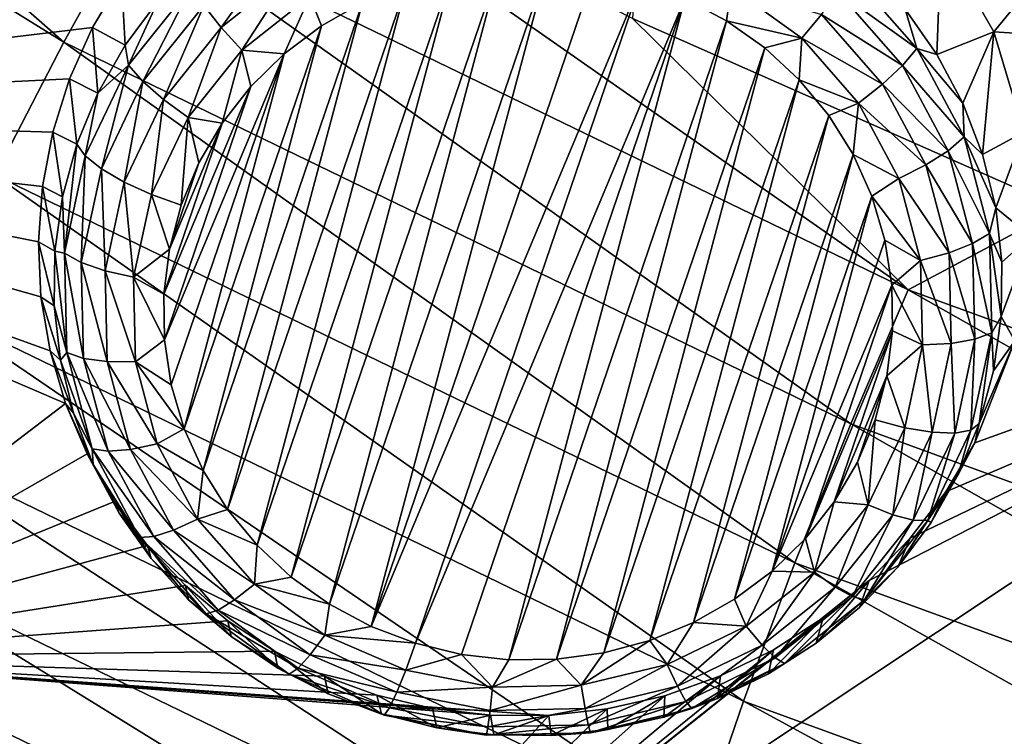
# Model space of a CAD drawing. Header units: metres. Extents: x -24 to 24, y -256 to 25.
# Tile 41 of 256: x -11.57 to -8.9, y -242.86 to -240.92. Entities that reach past the tile are written whole.
import ezdxf

# ---------------------------------------------------------------- set-up
doc = ezdxf.new("R2010")
doc.units = ezdxf.units.M
doc.layers.add('solid_DOMO_KURZ_SW0002', color=7, linetype='CONTINUOUS')

msp = doc.modelspace()

# ---------------------------------------------------------------- linework, layer by layer
at = {"layer": 'solid_DOMO_KURZ_SW0002'}
for points in [[(-9.322583, -231.97699, 176.661362), (-9.910939, -240.917191, 179.47403), (-8.747471, -241.431335, 179.64798)], [(-7.867151, -233.072388, 177.020401), (-9.322583, -231.97699, 176.661362), (-8.747471, -241.431335, 179.64798)], [(-13.28663, -241.170471, 136.55072), (-14.03029, -239.594589, 136.053848), (-9.675001, -238.581375, 136.266464)], [(-13.28663, -241.170471, 136.55072), (-9.675001, -238.581375, 136.266464), (-9.335132, -239.228912, 136.470642)], [(-10.854132, -240.38945, 136.565811), (-13.28663, -241.170471, 136.55072), (-9.335132, -239.228912, 136.470642)], [(-13.460659, -239.739014, 178.924347), (-11.452909, -240.980988, 179.343231), (-13.235738, -239.4142, 178.926682)], [(-11.452909, -240.980988, 179.343231), (-11.261529, -240.635376, 179.338135), (-13.235738, -239.4142, 178.926682)], [(-11.639486, -241.341766, 179.277542), (-11.452909, -240.980988, 179.343231), (-13.460659, -239.739014, 178.924347)], [(-11.261529, -240.635376, 179.338135), (-9.162619, -241.653076, 179.682404), (-11.04087, -240.339676, 179.279007)], [(-9.162619, -241.653076, 179.682404), (-9.910939, -240.917191, 179.47403), (-11.04087, -240.339676, 179.279007)], [(-10.854132, -240.38945, 136.565811), (-10.978992, -240.473755, 136.573593), (-13.28663, -241.170471, 136.55072)], [(-8.931176, -240.952911, 136.91568), (-9.073447, -240.704529, 136.843536), (-8.514648, -240.446472, 136.854538)], [(-8.931176, -240.952911, 136.91568), (-8.514648, -240.446472, 136.854538), (-8.038203, -241.01033, 137.032318)], [(-10.978992, -240.473755, 136.573593), (-11.096615, -240.573135, 136.586319), (-13.28663, -241.170471, 136.55072)], [(-11.096615, -240.573135, 136.586319), (-11.20343, -240.685715, 136.603882), (-13.28663, -241.170471, 136.55072)], [(-11.452909, -240.980988, 179.343231), (-9.318337, -242.016006, 179.693756), (-11.261529, -240.635376, 179.338135)], [(-9.318337, -242.016006, 179.693756), (-9.162619, -241.653076, 179.682404), (-11.261529, -240.635376, 179.338135)], [(-11.20343, -240.685715, 136.603882), (-11.296565, -240.808914, 136.625854), (-13.28663, -241.170471, 136.55072)], [(-9.171554, -240.891846, 136.276489), (-9.073447, -240.704529, 136.843536), (-9.084867, -241.014771, 136.315247)], [(-9.084867, -241.014771, 136.315247), (-9.073447, -240.704529, 136.843536), (-8.931176, -240.952911, 136.91568)], [(-11.026128, -240.940826, 136.07135), (-11.07284, -240.881332, 136.111542), (-10.863739, -240.714828, 136.059052)], [(-10.828136, -240.783188, 136.021652), (-11.026128, -240.940826, 136.07135), (-10.863739, -240.714828, 136.059052)], [(-10.828136, -240.783188, 136.021652), (-10.969835, -241.002884, 136.053513), (-11.026128, -240.940826, 136.07135)], [(-10.828136, -240.783188, 136.021652), (-10.785232, -240.855896, 136.007172), (-10.969835, -241.002884, 136.053513)], [(-10.928493, -242.345886, 136.464172), (-10.523521, -240.824936, 135.984604), (-10.398914, -240.791458, 135.97406)], [(-10.835742, -242.431992, 136.491318), (-10.928493, -242.345886, 136.464172), (-10.398914, -240.791458, 135.97406)], [(-10.835742, -242.431992, 136.491318), (-10.398914, -240.791458, 135.97406), (-10.27081, -240.773804, 135.968491)], [(-10.732004, -242.505814, 136.514587), (-10.835742, -242.431992, 136.491318), (-10.27081, -240.773804, 135.968491)], [(-10.732004, -242.505814, 136.514587), (-10.27081, -240.773804, 135.968491), (-10.141393, -240.772232, 135.968002)], [(-10.619029, -242.566086, 136.5336), (-10.732004, -242.505814, 136.514587), (-10.141393, -240.772232, 135.968002)], [(-10.619029, -242.566086, 136.5336), (-10.141393, -240.772232, 135.968002), (-10.012849, -240.786804, 135.972595)], [(-10.619029, -242.566086, 136.5336), (-10.012849, -240.786804, 135.972595), (-9.88793, -240.817093, 135.982132)], [(-9.352988, -240.844513, 136.099945), (-9.32113, -240.791016, 136.158783), (-9.139944, -240.998001, 136.224045)], [(-9.139944, -240.998001, 136.224045), (-9.32113, -240.791016, 136.158783), (-9.171554, -240.891846, 136.276489)], [(-11.296565, -240.808914, 136.625854), (-11.374715, -240.940964, 136.651871), (-13.28663, -241.170471, 136.55072)], [(-11.28628, -240.98941, 136.307251), (-11.374715, -240.940964, 136.651871), (-11.296565, -240.808914, 136.625854)], [(-11.28628, -240.98941, 136.307251), (-11.296565, -240.808914, 136.625854), (-11.196505, -240.868515, 136.269135)], [(-10.619029, -242.566086, 136.5336), (-9.88793, -240.817093, 135.982132), (-10.499298, -242.611603, 136.547943)], [(-9.88793, -240.817093, 135.982132), (-9.768199, -240.862625, 135.99649), (-10.499298, -242.611603, 136.547943)], [(-11.106161, -240.829224, 136.170822), (-11.277428, -241.043762, 136.238464), (-11.196505, -240.868515, 136.269135)], [(-11.237852, -241.088013, 136.176712), (-11.277428, -241.043762, 136.238464), (-11.106161, -240.829224, 136.170822)], [(-11.07284, -240.881332, 136.111542), (-11.237852, -241.088013, 136.176712), (-11.106161, -240.829224, 136.170822)], [(-11.008674, -242.248962, 136.433609), (-10.642457, -240.873627, 135.999969), (-10.523521, -240.824936, 135.984604)], [(-10.928493, -242.345886, 136.464172), (-11.008674, -242.248962, 136.433609), (-10.523521, -240.824936, 135.984604)], [(-9.642803, -240.831451, 135.999466), (-9.655225, -240.922897, 136.015503), (-9.768199, -240.862625, 135.99649)], [(-9.642803, -240.831451, 135.999466), (-9.45147, -240.970383, 136.043274), (-9.655225, -240.922897, 136.015503)], [(-9.397649, -240.905975, 136.060364), (-9.45147, -240.970383, 136.043274), (-9.642803, -240.831451, 135.999466)], [(-9.397649, -240.905975, 136.060364), (-9.352988, -240.844513, 136.099945), (-9.178418, -241.04393, 136.162811)], [(-9.178418, -241.04393, 136.162811), (-9.352988, -240.844513, 136.099945), (-9.139944, -240.998001, 136.224045)], [(-11.277428, -241.043762, 136.238464), (-11.28628, -240.98941, 136.307251), (-11.196505, -240.868515, 136.269135)], [(-11.074884, -242.142899, 136.400162), (-10.753714, -240.936722, 136.019852), (-10.642457, -240.873627, 135.999969)], [(-11.008674, -242.248962, 136.433609), (-11.074884, -242.142899, 136.400162), (-10.642457, -240.873627, 135.999969)], [(-10.969835, -241.002884, 136.053513), (-10.785232, -240.855896, 136.007172), (-10.855389, -241.013123, 136.043945)], [(-10.785232, -240.855896, 136.007172), (-10.753714, -240.936722, 136.019852), (-10.855389, -241.013123, 136.043945)], [(-10.785232, -240.855896, 136.007172), (-10.642457, -240.873627, 135.999969), (-10.753714, -240.936722, 136.019852)], [(-9.768199, -240.862625, 135.99649), (-10.37438, -242.641891, 136.557495), (-10.499298, -242.611603, 136.547943)], [(-9.768199, -240.862625, 135.99649), (-10.245835, -242.656464, 136.562088), (-10.37438, -242.641891, 136.557495)], [(-9.768199, -240.862625, 135.99649), (-9.655225, -240.922897, 136.015503), (-10.245835, -242.656464, 136.562088)], [(-11.182374, -241.136536, 136.133057), (-11.237852, -241.088013, 136.176712), (-11.07284, -240.881332, 136.111542)], [(-11.026128, -240.940826, 136.07135), (-11.182374, -241.136536, 136.133057), (-11.07284, -240.881332, 136.111542)], [(-9.139944, -240.998001, 136.224045), (-9.171554, -240.891846, 136.276489), (-9.084867, -241.014771, 136.315247)], [(-9.655225, -240.922897, 136.015503), (-10.116418, -242.654907, 136.5616), (-10.245835, -242.656464, 136.562088)], [(-9.655225, -240.922897, 136.015503), (-9.551486, -240.996704, 136.038773), (-10.116418, -242.654907, 136.5616)], [(-9.162619, -241.653076, 179.682404), (-8.747471, -241.431335, 179.64798), (-9.910939, -240.917191, 179.47403)], [(-9.45147, -240.970383, 136.043274), (-9.551486, -240.996704, 136.038773), (-9.655225, -240.922897, 136.015503)], [(-9.232354, -241.094803, 136.119904), (-9.45147, -240.970383, 136.043274), (-9.397649, -240.905975, 136.060364)], [(-9.232354, -241.094803, 136.119904), (-9.397649, -240.905975, 136.060364), (-9.178418, -241.04393, 136.162811)], [(-11.374715, -240.940964, 136.651871), (-11.43695, -241.0802, 136.681488), (-13.28663, -241.170471, 136.55072)], [(-11.360122, -241.119736, 136.348343), (-11.43695, -241.0802, 136.681488), (-11.374715, -240.940964, 136.651871)], [(-11.360122, -241.119736, 136.348343), (-11.374715, -240.940964, 136.651871), (-11.28628, -240.98941, 136.307251)], [(-11.026128, -240.940826, 136.07135), (-11.115517, -241.185364, 136.111053), (-11.182374, -241.136536, 136.133057)], [(-11.126009, -242.02948, 136.36441), (-10.855389, -241.013123, 136.043945), (-10.753714, -240.936722, 136.019852)], [(-11.074884, -242.142899, 136.400162), (-11.126009, -242.02948, 136.36441), (-10.753714, -240.936722, 136.019852)], [(-11.026128, -240.940826, 136.07135), (-10.969835, -241.002884, 136.053513), (-11.115517, -241.185364, 136.111053)], [(-9.084867, -241.014771, 136.315247), (-8.931176, -240.952911, 136.91568), (-9.01435, -241.146774, 136.356873)], [(-9.01435, -241.146774, 136.356873), (-8.931176, -240.952911, 136.91568), (-8.961028, -241.285904, 136.400742)], [(-8.961028, -241.285904, 136.400742), (-8.931176, -240.952911, 136.91568), (-8.849453, -241.225174, 136.985245)], [(-8.849453, -241.225174, 136.985245), (-8.931176, -240.952911, 136.91568), (-8.038203, -241.01033, 137.032318)], [(-9.45147, -240.970383, 136.043274), (-9.458735, -241.082809, 136.065918), (-9.551486, -240.996704, 136.038773)], [(-9.45147, -240.970383, 136.043274), (-9.297352, -241.146439, 136.098785), (-9.458735, -241.082809, 136.065918)], [(-9.232354, -241.094803, 136.119904), (-9.297352, -241.146439, 136.098785), (-9.45147, -240.970383, 136.043274)], [(-11.639486, -241.341766, 179.277542), (-9.470147, -242.393753, 179.634186), (-11.452909, -240.980988, 179.343231)], [(-9.470147, -242.393753, 179.634186), (-9.318337, -242.016006, 179.693756), (-11.452909, -240.980988, 179.343231)], [(-11.277428, -241.043762, 136.238464), (-11.360122, -241.119736, 136.348343), (-11.28628, -240.98941, 136.307251)], [(-11.115517, -241.185364, 136.111053), (-10.969835, -241.002884, 136.053513), (-11.023187, -241.200439, 136.103012)], [(-10.969835, -241.002884, 136.053513), (-10.945731, -241.101547, 136.071823), (-11.023187, -241.200439, 136.103012)], [(-10.969835, -241.002884, 136.053513), (-10.855389, -241.013123, 136.043945), (-10.945731, -241.101547, 136.071823)], [(-9.551486, -240.996704, 136.038773), (-9.988314, -242.637238, 136.55603), (-10.116418, -242.654907, 136.5616)], [(-9.551486, -240.996704, 136.038773), (-9.458735, -241.082809, 136.065918), (-9.988314, -242.637238, 136.55603)], [(-9.178418, -241.04393, 136.162811), (-9.139944, -240.998001, 136.224045), (-9.011594, -241.238251, 136.299789)], [(-9.139944, -240.998001, 136.224045), (-9.084867, -241.014771, 136.315247), (-9.01435, -241.146774, 136.356873)], [(-9.011594, -241.238251, 136.299789), (-9.139944, -240.998001, 136.224045), (-9.01435, -241.146774, 136.356873)], [(-11.179768, -241.788498, 136.288422), (-10.945731, -241.101547, 136.071823), (-10.855389, -241.013123, 136.043945)], [(-11.161173, -241.910675, 136.32695), (-11.179768, -241.788498, 136.288422), (-10.855389, -241.013123, 136.043945)], [(-11.126009, -242.02948, 136.36441), (-11.161173, -241.910675, 136.32695), (-10.855389, -241.013123, 136.043945)], [(-11.277428, -241.043762, 136.238464), (-11.394347, -241.289246, 136.315872), (-11.360122, -241.119736, 136.348343)], [(-11.350503, -241.324539, 136.251297), (-11.394347, -241.289246, 136.315872), (-11.277428, -241.043762, 136.238464)], [(-11.237852, -241.088013, 136.176712), (-11.350503, -241.324539, 136.251297), (-11.277428, -241.043762, 136.238464)], [(-9.232354, -241.094803, 136.119904), (-9.178418, -241.04393, 136.162811), (-9.054755, -241.275406, 136.235794)], [(-9.054755, -241.275406, 136.235794), (-9.178418, -241.04393, 136.162811), (-9.011594, -241.238251, 136.299789)], [(-11.43695, -241.0802, 136.681488), (-11.482473, -241.224762, 136.714233), (-13.28663, -241.170471, 136.55072)], [(-11.416953, -241.257599, 136.391815), (-11.482473, -241.224762, 136.714233), (-11.43695, -241.0802, 136.681488)], [(-11.416953, -241.257599, 136.391815), (-11.43695, -241.0802, 136.681488), (-11.360122, -241.119736, 136.348343)], [(-9.458735, -241.082809, 136.065918), (-9.863707, -242.60376, 136.545471), (-9.988314, -242.637238, 136.55603)], [(-9.458735, -241.082809, 136.065918), (-9.378554, -241.179733, 136.096481), (-9.863707, -242.60376, 136.545471)], [(-9.297352, -241.146439, 136.098785), (-9.378554, -241.179733, 136.096481), (-9.458735, -241.082809, 136.065918)], [(-11.28904, -241.360504, 136.203674), (-11.350503, -241.324539, 136.251297), (-11.237852, -241.088013, 136.176712)], [(-11.182374, -241.136536, 136.133057), (-11.28904, -241.360504, 136.203674), (-11.237852, -241.088013, 136.176712)], [(-11.181477, -241.665054, 136.249496), (-11.023187, -241.200439, 136.103012), (-10.945731, -241.101547, 136.071823)], [(-11.179768, -241.788498, 136.288422), (-11.181477, -241.665054, 136.249496), (-10.945731, -241.101547, 136.071823)], [(-9.11526, -241.313965, 136.189011), (-9.297352, -241.146439, 136.098785), (-9.232354, -241.094803, 136.119904)], [(-9.11526, -241.313965, 136.189011), (-9.232354, -241.094803, 136.119904), (-9.054755, -241.275406, 136.235794)], [(-11.394347, -241.289246, 136.315872), (-11.416953, -241.257599, 136.391815), (-11.360122, -241.119736, 136.348343)], [(-11.182374, -241.136536, 136.133057), (-11.21497, -241.39418, 136.176895), (-11.28904, -241.360504, 136.203674)], [(-11.182374, -241.136536, 136.133057), (-11.115517, -241.185364, 136.111053), (-11.21497, -241.39418, 136.176895)], [(-9.297352, -241.146439, 136.098785), (-9.312345, -241.285812, 136.129929), (-9.378554, -241.179733, 136.096481)], [(-9.297352, -241.146439, 136.098785), (-9.188176, -241.3508, 136.163208), (-9.312345, -241.285812, 136.129929)], [(-9.11526, -241.313965, 136.189011), (-9.188176, -241.3508, 136.163208), (-9.297352, -241.146439, 136.098785)], [(-9.011594, -241.238251, 136.299789), (-9.01435, -241.146774, 136.356873), (-8.961028, -241.285904, 136.400742)], [(-11.448051, -241.96109, 136.905411), (-12.349222, -242.649384, 137.017029), (-13.28663, -241.170471, 136.55072)], [(-11.489841, -241.818405, 136.865417), (-11.448051, -241.96109, 136.905411), (-13.28663, -241.170471, 136.55072)], [(-11.514413, -241.671509, 136.825729), (-11.489841, -241.818405, 136.865417), (-13.28663, -241.170471, 136.55072)], [(-11.52142, -241.522324, 136.786911), (-11.514413, -241.671509, 136.825729), (-13.28663, -241.170471, 136.55072)], [(-11.510738, -241.372772, 136.749557), (-11.52142, -241.522324, 136.786911), (-13.28663, -241.170471, 136.55072)], [(-11.482473, -241.224762, 136.714233), (-11.510738, -241.372772, 136.749557), (-13.28663, -241.170471, 136.55072)], [(-11.21497, -241.39418, 136.176895), (-11.115517, -241.185364, 136.111053), (-11.134412, -241.422806, 136.173126)], [(-11.115517, -241.185364, 136.111053), (-11.08644, -241.308151, 136.136963), (-11.134412, -241.422806, 136.173126)], [(-11.115517, -241.185364, 136.111053), (-11.023187, -241.200439, 136.103012), (-11.08644, -241.308151, 136.136963)], [(-9.378554, -241.179733, 136.096481), (-9.744771, -242.555069, 136.530121), (-9.863707, -242.60376, 136.545471)], [(-9.378554, -241.179733, 136.096481), (-9.312345, -241.285812, 136.129929), (-9.744771, -242.555069, 136.530121)], [(-11.181477, -241.665054, 136.249496), (-11.166272, -241.542465, 136.210846), (-11.023187, -241.200439, 136.103012)], [(-11.166272, -241.542465, 136.210846), (-11.08644, -241.308151, 136.136963), (-11.023187, -241.200439, 136.103012)], [(-11.455945, -241.401001, 136.437027), (-11.510738, -241.372772, 136.749557), (-11.482473, -241.224762, 136.714233)], [(-11.455945, -241.401001, 136.437027), (-11.482473, -241.224762, 136.714233), (-11.416953, -241.257599, 136.391815)], [(-9.054755, -241.275406, 136.235794), (-9.011594, -241.238251, 136.299789), (-8.942514, -241.49971, 136.382217)], [(-9.011594, -241.238251, 136.299789), (-8.961028, -241.285904, 136.400742), (-8.92568, -241.430161, 136.446213)], [(-8.942514, -241.49971, 136.382217), (-9.011594, -241.238251, 136.299789), (-8.92568, -241.430161, 136.446213)], [(-8.961028, -241.285904, 136.400742), (-8.849453, -241.225174, 136.985245), (-8.92568, -241.430161, 136.446213)], [(-8.92568, -241.430161, 136.446213), (-8.849453, -241.225174, 136.985245), (-8.830283, -241.507996, 137.049698)], [(-11.451057, -241.553406, 136.399155), (-11.455945, -241.401001, 136.437027), (-11.416953, -241.257599, 136.391815)], [(-11.394347, -241.289246, 136.315872), (-11.451057, -241.553406, 136.399155), (-11.416953, -241.257599, 136.391815)], [(-11.405142, -241.579056, 136.331543), (-11.451057, -241.553406, 136.399155), (-11.394347, -241.289246, 136.315872)], [(-11.350503, -241.324539, 136.251297), (-11.405142, -241.579056, 136.331543), (-11.394347, -241.289246, 136.315872)], [(-9.312345, -241.285812, 136.129929), (-9.633514, -242.491989, 136.510223), (-9.744771, -242.555069, 136.530121)], [(-9.312345, -241.285812, 136.129929), (-9.261219, -241.399216, 136.16568), (-9.633514, -242.491989, 136.510223)], [(-9.188176, -241.3508, 136.163208), (-9.261219, -241.399216, 136.16568), (-9.312345, -241.285812, 136.129929)], [(-9.11526, -241.313965, 136.189011), (-9.054755, -241.275406, 136.235794), (-8.988198, -241.527313, 136.315231)], [(-8.988198, -241.527313, 136.315231), (-9.054755, -241.275406, 136.235794), (-8.942514, -241.49971, 136.382217)], [(-11.340775, -241.601486, 136.279663), (-11.405142, -241.579056, 136.331543), (-11.350503, -241.324539, 136.251297)], [(-11.28904, -241.360504, 136.203674), (-11.340775, -241.601486, 136.279663), (-11.350503, -241.324539, 136.251297)], [(-11.166272, -241.542465, 136.210846), (-11.134412, -241.422806, 136.173126), (-11.08644, -241.308151, 136.136963)], [(-9.052239, -241.552505, 136.264206), (-9.188176, -241.3508, 136.163208), (-9.11526, -241.313965, 136.189011)], [(-9.052239, -241.552505, 136.264206), (-9.11526, -241.313965, 136.189011), (-8.988198, -241.527313, 136.315231)], [(-11.811163, -241.700699, 179.137131), (-9.609833, -242.768387, 179.499435), (-11.639486, -241.341766, 179.277542)], [(-9.609833, -242.768387, 179.499435), (-9.470147, -242.393753, 179.634186), (-11.639486, -241.341766, 179.277542)], [(-9.188176, -241.3508, 136.163208), (-9.129416, -241.573196, 136.233337), (-9.261219, -241.399216, 136.16568)], [(-9.052239, -241.552505, 136.264206), (-9.129416, -241.573196, 136.233337), (-9.188176, -241.3508, 136.163208)], [(-11.47653, -241.547836, 136.483322), (-11.52142, -241.522324, 136.786911), (-11.510738, -241.372772, 136.749557)], [(-11.47653, -241.547836, 136.483322), (-11.510738, -241.372772, 136.749557), (-11.455945, -241.401001, 136.437027)], [(-11.28904, -241.360504, 136.203674), (-11.263207, -241.618866, 136.247742), (-11.340775, -241.601486, 136.279663)], [(-11.28904, -241.360504, 136.203674), (-11.21497, -241.39418, 136.176895), (-11.263207, -241.618866, 136.247742)], [(-11.451057, -241.553406, 136.399155), (-11.47653, -241.547836, 136.483322), (-11.455945, -241.401001, 136.437027)], [(-11.263207, -241.618866, 136.247742), (-11.21497, -241.39418, 136.176895), (-11.166272, -241.542465, 136.210846)], [(-11.21497, -241.39418, 136.176895), (-11.134412, -241.422806, 136.173126), (-11.166272, -241.542465, 136.210846)], [(-9.261219, -241.399216, 136.16568), (-9.53184, -242.415573, 136.486145), (-9.633514, -242.491989, 136.510223)], [(-9.261219, -241.399216, 136.16568), (-9.226055, -241.518021, 136.20314), (-9.53184, -242.415573, 136.486145)], [(-9.129416, -241.573196, 136.233337), (-9.226055, -241.518021, 136.20314), (-9.261219, -241.399216, 136.16568)], [(-9.162619, -241.653076, 179.682404), (-6.96223, -242.456253, 179.955017), (-8.747471, -241.431335, 179.64798)], [(-8.942514, -241.49971, 136.382217), (-8.92568, -241.430161, 136.446213), (-8.908822, -241.577423, 136.492645)], [(-8.92568, -241.430161, 136.446213), (-8.830283, -241.507996, 137.049698), (-8.908822, -241.577423, 136.492645)], [(-8.988198, -241.527313, 136.315231), (-8.942514, -241.49971, 136.382217), (-8.936172, -241.769272, 136.467224)], [(-8.942514, -241.49971, 136.382217), (-8.908822, -241.577423, 136.492645), (-8.910699, -241.725555, 136.539352)], [(-8.936172, -241.769272, 136.467224), (-8.942514, -241.49971, 136.382217), (-8.910699, -241.725555, 136.539352)], [(-8.910699, -241.725555, 136.539352), (-8.830283, -241.507996, 137.049698), (-8.873855, -241.791595, 137.107712)], [(-8.908822, -241.577423, 136.492645), (-8.830283, -241.507996, 137.049698), (-8.910699, -241.725555, 136.539352)], [(-11.478406, -241.695969, 136.530029), (-11.514413, -241.671509, 136.825729), (-11.52142, -241.522324, 136.786911)], [(-11.478406, -241.695969, 136.530029), (-11.52142, -241.522324, 136.786911), (-11.47653, -241.547836, 136.483322)], [(-8.396467, -243.296997, 137.48262), (-11.231737, -244.009735, 137.445938), (-7.520795, -241.540329, 137.199417)], [(-9.269035, -242.441376, 137.214996), (-7.520795, -241.540329, 137.199417), (-11.231737, -244.009735, 137.445938)], [(-9.226055, -241.518021, 136.20314), (-9.20746, -241.640198, 136.241669), (-9.53184, -242.415573, 136.486145)], [(-9.269035, -242.441376, 137.214996), (-9.157539, -242.326218, 137.199265), (-7.520795, -241.540329, 137.199417)], [(-9.129416, -241.573196, 136.233337), (-9.20746, -241.640198, 136.241669), (-9.226055, -241.518021, 136.20314)], [(-9.157539, -242.326218, 137.199265), (-9.06123, -242.200531, 137.180115), (-7.520795, -241.540329, 137.199417)], [(-9.06123, -242.200531, 137.180115), (-8.981878, -242.068024, 137.158203), (-7.520795, -241.540329, 137.199417)], [(-9.052239, -241.552505, 136.264206), (-8.988198, -241.527313, 136.315231), (-8.982086, -241.787033, 136.39711)], [(-8.982086, -241.787033, 136.39711), (-8.988198, -241.527313, 136.315231), (-8.936172, -241.769272, 136.467224)], [(-8.981878, -242.068024, 137.158203), (-8.873855, -241.791595, 137.107712), (-7.520795, -241.540329, 137.199417)], [(-11.444714, -241.822968, 136.484146), (-11.478406, -241.695969, 136.530029), (-11.47653, -241.547836, 136.483322)], [(-11.451057, -241.553406, 136.399155), (-11.444714, -241.822968, 136.484146), (-11.47653, -241.547836, 136.483322)], [(-11.39903, -241.838776, 136.413437), (-11.444714, -241.822968, 136.484146), (-11.451057, -241.553406, 136.399155)], [(-11.405142, -241.579056, 136.331543), (-11.39903, -241.838776, 136.413437), (-11.451057, -241.553406, 136.399155)], [(-11.263207, -241.618866, 136.247742), (-11.166272, -241.542465, 136.210846), (-11.181477, -241.665054, 136.249496)], [(-9.046453, -241.798416, 136.341751), (-9.129416, -241.573196, 136.233337), (-9.052239, -241.552505, 136.264206)], [(-9.046453, -241.798416, 136.341751), (-9.052239, -241.552505, 136.264206), (-8.982086, -241.787033, 136.39711)], [(-11.334989, -241.847412, 136.357193), (-11.39903, -241.838776, 136.413437), (-11.405142, -241.579056, 136.331543)], [(-11.340775, -241.601486, 136.279663), (-11.334989, -241.847412, 136.357193), (-11.405142, -241.579056, 136.331543)], [(-9.129416, -241.573196, 136.233337), (-9.124021, -241.80249, 136.305634), (-9.20746, -241.640198, 136.241669)], [(-9.046453, -241.798416, 136.341751), (-9.124021, -241.80249, 136.305634), (-9.129416, -241.573196, 136.233337)], [(-11.340775, -241.601486, 136.279663), (-11.263207, -241.618866, 136.247742), (-11.257812, -241.84816, 136.320038)], [(-11.340775, -241.601486, 136.279663), (-11.257812, -241.84816, 136.320038), (-11.334989, -241.847412, 136.357193)], [(-11.263207, -241.618866, 136.247742), (-11.181477, -241.665054, 136.249496), (-11.179768, -241.788498, 136.288422)], [(-11.257812, -241.84816, 136.320038), (-11.263207, -241.618866, 136.247742), (-11.179768, -241.788498, 136.288422)], [(-9.20746, -241.640198, 136.241669), (-9.441498, -242.327148, 136.458267), (-9.53184, -242.415573, 136.486145)], [(-9.20746, -241.640198, 136.241669), (-9.205751, -241.763641, 136.280579), (-9.441498, -242.327148, 136.458267)], [(-9.124021, -241.80249, 136.305634), (-9.205751, -241.763641, 136.280579), (-9.20746, -241.640198, 136.241669)], [(-11.461548, -241.843231, 136.576462), (-11.489841, -241.818405, 136.865417), (-11.514413, -241.671509, 136.825729)], [(-11.461548, -241.843231, 136.576462), (-11.514413, -241.671509, 136.825729), (-11.478406, -241.695969, 136.530029)], [(-9.318337, -242.016006, 179.693756), (-7.080557, -242.83287, 179.971329), (-9.162619, -241.653076, 179.682404)], [(-7.080557, -242.83287, 179.971329), (-6.96223, -242.456253, 179.955017), (-9.162619, -241.653076, 179.682404)], [(-11.958336, -242.0392, 178.925385), (-9.729581, -243.120453, 179.292572), (-11.811163, -241.700699, 179.137131)], [(-9.729581, -243.120453, 179.292572), (-9.609833, -242.768387, 179.499435), (-11.811163, -241.700699, 179.137131)], [(-11.444714, -241.822968, 136.484146), (-11.461548, -241.843231, 136.576462), (-11.478406, -241.695969, 136.530029)], [(-8.936172, -241.769272, 136.467224), (-8.910699, -241.725555, 136.539352), (-8.931283, -241.872391, 136.585648)], [(-8.910699, -241.725555, 136.539352), (-8.873855, -241.791595, 137.107712), (-8.931283, -241.872391, 136.585648)], [(-9.205751, -241.763641, 136.280579), (-9.364041, -242.228256, 136.427078), (-9.441498, -242.327148, 136.458267)], [(-9.205751, -241.763641, 136.280579), (-9.220956, -241.88623, 136.319229), (-9.364041, -242.228256, 136.427078)], [(-9.124021, -241.80249, 136.305634), (-9.220956, -241.88623, 136.319229), (-9.205751, -241.763641, 136.280579)], [(-8.992881, -242.033417, 136.550507), (-8.936172, -241.769272, 136.467224), (-8.970276, -242.015778, 136.630859)], [(-8.982086, -241.787033, 136.39711), (-8.936172, -241.769272, 136.467224), (-8.992881, -242.033417, 136.550507)], [(-8.936172, -241.769272, 136.467224), (-8.931283, -241.872391, 136.585648), (-8.970276, -242.015778, 136.630859)], [(-11.257812, -241.84816, 136.320038), (-11.179768, -241.788498, 136.288422), (-11.161173, -241.910675, 136.32695)], [(-9.124021, -241.80249, 136.305634), (-9.172259, -242.027176, 136.37648), (-9.220956, -241.88623, 136.319229)], [(-9.098188, -242.039398, 136.41774), (-9.172259, -242.027176, 136.37648), (-9.124021, -241.80249, 136.305634)], [(-9.098188, -242.039398, 136.41774), (-9.124021, -241.80249, 136.305634), (-9.046453, -241.798416, 136.341751)], [(-9.098188, -242.039398, 136.41774), (-9.046453, -241.798416, 136.341751), (-9.036725, -242.04155, 136.477356)], [(-9.046453, -241.798416, 136.341751), (-8.982086, -241.787033, 136.39711), (-9.036725, -242.04155, 136.477356)], [(-9.036725, -242.04155, 136.477356), (-8.982086, -241.787033, 136.39711), (-8.992881, -242.033417, 136.550507)], [(-8.970276, -242.015778, 136.630859), (-8.873855, -241.791595, 137.107712), (-8.981878, -242.068024, 137.158203)], [(-8.931283, -241.872391, 136.585648), (-8.873855, -241.791595, 137.107712), (-8.970276, -242.015778, 136.630859)], [(-11.4262, -241.987473, 136.621948), (-11.448051, -241.96109, 136.905411), (-11.489841, -241.818405, 136.865417)], [(-11.4262, -241.987473, 136.621948), (-11.489841, -241.818405, 136.865417), (-11.461548, -241.843231, 136.576462)], [(-11.444714, -241.822968, 136.484146), (-11.375634, -242.084427, 136.566589), (-11.461548, -241.843231, 136.576462)], [(-11.332474, -242.090683, 136.492859), (-11.375634, -242.084427, 136.566589), (-11.444714, -241.822968, 136.484146)], [(-11.39903, -241.838776, 136.413437), (-11.332474, -242.090683, 136.492859), (-11.444714, -241.822968, 136.484146)], [(-11.375634, -242.084427, 136.566589), (-11.4262, -241.987473, 136.621948), (-11.461548, -241.843231, 136.576462)], [(-11.271968, -242.085938, 136.432404), (-11.332474, -242.090683, 136.492859), (-11.39903, -241.838776, 136.413437)], [(-11.334989, -241.847412, 136.357193), (-11.271968, -242.085938, 136.432404), (-11.39903, -241.838776, 136.413437)], [(-11.334989, -241.847412, 136.357193), (-11.257812, -241.84816, 136.320038), (-11.199052, -242.070557, 136.390152)], [(-11.334989, -241.847412, 136.357193), (-11.199052, -242.070557, 136.390152), (-11.271968, -242.085938, 136.432404)], [(-11.257812, -241.84816, 136.320038), (-11.161173, -241.910675, 136.32695), (-11.126009, -242.02948, 136.36441)], [(-11.199052, -242.070557, 136.390152), (-11.257812, -241.84816, 136.320038), (-11.126009, -242.02948, 136.36441)], [(-9.220956, -241.88623, 136.319229), (-9.300788, -242.12056, 136.393112), (-9.364041, -242.228256, 136.427078)], [(-9.220956, -241.88623, 136.319229), (-9.252816, -242.00589, 136.356964), (-9.300788, -242.12056, 136.393112)], [(-9.172259, -242.027176, 136.37648), (-9.252816, -242.00589, 136.356964), (-9.220956, -241.88623, 136.319229)], [(-11.448051, -241.96109, 136.905411), (-11.389606, -242.097763, 136.945114), (-12.349222, -242.649384, 137.017029)], [(-11.372879, -242.126617, 136.665817), (-11.389606, -242.097763, 136.945114), (-11.448051, -241.96109, 136.905411)], [(-11.372879, -242.126617, 136.665817), (-11.448051, -241.96109, 136.905411), (-11.4262, -241.987473, 136.621948)], [(-11.375634, -242.084427, 136.566589), (-11.372879, -242.126617, 136.665817), (-11.4262, -241.987473, 136.621948)], [(-9.470147, -242.393753, 179.634186), (-7.195915, -243.223999, 179.916611), (-9.318337, -242.016006, 179.693756)], [(-7.195915, -243.223999, 179.916611), (-7.080557, -242.83287, 179.971329), (-9.318337, -242.016006, 179.693756)], [(-9.271712, -242.235992, 136.442322), (-9.300788, -242.12056, 136.393112), (-9.252816, -242.00589, 136.356964)], [(-9.172259, -242.027176, 136.37648), (-9.271712, -242.235992, 136.442322), (-9.252816, -242.00589, 136.356964)], [(-8.970276, -242.015778, 136.630859), (-8.981878, -242.068024, 137.158203), (-9.027106, -242.153656, 136.674332)], [(-8.992881, -242.033417, 136.550507), (-8.970276, -242.015778, 136.630859), (-9.027106, -242.153656, 136.674332)], [(-12.073553, -242.340179, 178.653), (-9.823328, -243.432159, 179.024048), (-11.958336, -242.0392, 178.925385)], [(-9.823328, -243.432159, 179.024048), (-9.729581, -243.120453, 179.292572), (-11.958336, -242.0392, 178.925385)], [(-11.199052, -242.070557, 136.390152), (-11.126009, -242.02948, 136.36441), (-11.074884, -242.142899, 136.400162)], [(-9.204854, -242.263367, 136.488342), (-9.271712, -242.235992, 136.442322), (-9.172259, -242.027176, 136.37648)], [(-9.204854, -242.263367, 136.488342), (-9.172259, -242.027176, 136.37648), (-9.098188, -242.039398, 136.41774)], [(-9.204854, -242.263367, 136.488342), (-9.098188, -242.039398, 136.41774), (-9.149376, -242.278076, 136.551941)], [(-9.098188, -242.039398, 136.41774), (-9.036725, -242.04155, 136.477356), (-9.149376, -242.278076, 136.551941)], [(-9.149376, -242.278076, 136.551941), (-9.036725, -242.04155, 136.477356), (-9.1098, -242.278915, 136.627914)], [(-9.1098, -242.278915, 136.627914), (-8.992881, -242.033417, 136.550507), (-9.027106, -242.153656, 136.674332)], [(-9.036725, -242.04155, 136.477356), (-8.992881, -242.033417, 136.550507), (-9.1098, -242.278915, 136.627914)], [(-11.271968, -242.085938, 136.432404), (-11.199052, -242.070557, 136.390152), (-11.089876, -242.274918, 136.45459)], [(-11.089876, -242.274918, 136.45459), (-11.199052, -242.070557, 136.390152), (-11.074884, -242.142899, 136.400162)], [(-9.100948, -242.283981, 136.715424), (-8.981878, -242.068024, 137.158203), (-9.06123, -242.200531, 137.180115)], [(-9.027106, -242.153656, 136.674332), (-8.981878, -242.068024, 137.158203), (-9.100948, -242.283981, 136.715424)], [(-11.389606, -242.097763, 136.945114), (-11.315271, -242.226669, 136.984009), (-12.349222, -242.649384, 137.017029)], [(-11.302361, -242.258606, 136.707428), (-11.315271, -242.226669, 136.984009), (-11.389606, -242.097763, 136.945114)], [(-11.302361, -242.258606, 136.707428), (-11.389606, -242.097763, 136.945114), (-11.372879, -242.126617, 136.665817)], [(-11.375634, -242.084427, 136.566589), (-11.247284, -242.324661, 136.642334), (-11.372879, -242.126617, 136.665817)], [(-11.20881, -242.322159, 136.565842), (-11.247284, -242.324661, 136.642334), (-11.375634, -242.084427, 136.566589)], [(-11.332474, -242.090683, 136.492859), (-11.20881, -242.322159, 136.565842), (-11.375634, -242.084427, 136.566589)], [(-11.271968, -242.085938, 136.432404), (-11.154875, -242.305115, 136.501511), (-11.332474, -242.090683, 136.492859)], [(-11.154875, -242.305115, 136.501511), (-11.20881, -242.322159, 136.565842), (-11.332474, -242.090683, 136.492859)], [(-11.271968, -242.085938, 136.432404), (-11.089876, -242.274918, 136.45459), (-11.154875, -242.305115, 136.501511)], [(-11.247284, -242.324661, 136.642334), (-11.302361, -242.258606, 136.707428), (-11.372879, -242.126617, 136.665817)], [(-9.271712, -242.235992, 136.442322), (-9.364041, -242.228256, 136.427078), (-9.300788, -242.12056, 136.393112)], [(-11.089876, -242.274918, 136.45459), (-11.074884, -242.142899, 136.400162), (-11.008674, -242.248962, 136.433609)], [(-9.1098, -242.278915, 136.627914), (-9.027106, -242.153656, 136.674332), (-9.100948, -242.283981, 136.715424)], [(-9.190723, -242.404877, 136.75354), (-9.06123, -242.200531, 137.180115), (-9.157539, -242.326218, 137.199265)], [(-9.100948, -242.283981, 136.715424), (-9.06123, -242.200531, 137.180115), (-9.190723, -242.404877, 136.75354)], [(-11.315271, -242.226669, 136.984009), (-11.226022, -242.346146, 137.021545), (-12.349222, -242.649384, 137.017029)], [(-11.215675, -242.381531, 136.746185), (-11.226022, -242.346146, 137.021545), (-11.315271, -242.226669, 136.984009)], [(-11.215675, -242.381531, 136.746185), (-11.315271, -242.226669, 136.984009), (-11.302361, -242.258606, 136.707428)], [(-9.417393, -242.418472, 136.499847), (-9.441498, -242.327148, 136.458267), (-9.364041, -242.228256, 136.427078)], [(-9.271712, -242.235992, 136.442322), (-9.417393, -242.418472, 136.499847), (-9.364041, -242.228256, 136.427078)], [(-11.247284, -242.324661, 136.642334), (-11.215675, -242.381531, 136.746185), (-11.302361, -242.258606, 136.707428)], [(-11.089876, -242.274918, 136.45459), (-11.008674, -242.248962, 136.433609), (-10.928493, -242.345886, 136.464172)], [(-9.3611, -242.459076, 136.550049), (-9.417393, -242.418472, 136.499847), (-9.271712, -242.235992, 136.442322)], [(-9.3611, -242.459076, 136.550049), (-9.271712, -242.235992, 136.442322), (-9.204854, -242.263367, 136.488342)], [(-11.154875, -242.305115, 136.501511), (-11.089876, -242.274918, 136.45459), (-10.935758, -242.450974, 136.510101)], [(-10.935758, -242.450974, 136.510101), (-11.089876, -242.274918, 136.45459), (-10.928493, -242.345886, 136.464172)], [(-9.3611, -242.459076, 136.550049), (-9.204854, -242.263367, 136.488342), (-9.314388, -242.484756, 136.617111)], [(-9.204854, -242.263367, 136.488342), (-9.149376, -242.278076, 136.551941), (-9.314388, -242.484756, 136.617111)], [(-9.314388, -242.484756, 136.617111), (-9.149376, -242.278076, 136.551941), (-9.281067, -242.493439, 136.695541)], [(-9.149376, -242.278076, 136.551941), (-9.1098, -242.278915, 136.627914), (-9.281067, -242.493439, 136.695541)], [(-9.281067, -242.493439, 136.695541), (-9.1098, -242.278915, 136.627914), (-9.190723, -242.404877, 136.75354)], [(-9.1098, -242.278915, 136.627914), (-9.100948, -242.283981, 136.715424), (-9.190723, -242.404877, 136.75354)], [(-11.154875, -242.305115, 136.501511), (-10.989579, -242.493942, 136.56105), (-11.20881, -242.322159, 136.565842)], [(-11.154875, -242.305115, 136.501511), (-10.935758, -242.450974, 136.510101), (-10.989579, -242.493942, 136.56105)], [(-12.152736, -242.590714, 178.336258), (-9.887755, -243.690216, 178.710007), (-12.073553, -242.340179, 178.653)], [(-9.887755, -243.690216, 178.710007), (-9.823328, -243.432159, 179.024048), (-12.073553, -242.340179, 178.653)], [(-11.20881, -242.322159, 136.565842), (-11.03424, -242.521576, 136.628723), (-11.247284, -242.324661, 136.642334)], [(-11.247284, -242.324661, 136.642334), (-11.066098, -242.531647, 136.707596), (-11.215675, -242.381531, 136.746185)], [(-11.03424, -242.521576, 136.628723), (-11.066098, -242.531647, 136.707596), (-11.247284, -242.324661, 136.642334)], [(-10.989579, -242.493942, 136.56105), (-11.03424, -242.521576, 136.628723), (-11.20881, -242.322159, 136.565842)], [(-9.417393, -242.418472, 136.499847), (-9.53184, -242.415573, 136.486145), (-9.441498, -242.327148, 136.458267)], [(-9.295123, -242.514557, 136.788132), (-9.157539, -242.326218, 137.199265), (-9.269035, -242.441376, 137.214996)], [(-9.190723, -242.404877, 136.75354), (-9.157539, -242.326218, 137.199265), (-9.295123, -242.514557, 136.788132)], [(-11.226022, -242.346146, 137.021545), (-11.123019, -242.45462, 137.057236), (-12.349222, -242.649384, 137.017029)], [(-11.114085, -242.493591, 136.781525), (-11.123019, -242.45462, 137.057236), (-11.226022, -242.346146, 137.021545)], [(-11.114085, -242.493591, 136.781525), (-11.226022, -242.346146, 137.021545), (-11.215675, -242.381531, 136.746185)], [(-10.935758, -242.450974, 136.510101), (-10.928493, -242.345886, 136.464172), (-10.835742, -242.431992, 136.491318)], [(-11.066098, -242.531647, 136.707596), (-11.114085, -242.493591, 136.781525), (-11.215675, -242.381531, 136.746185)], [(-9.609833, -242.768387, 179.499435), (-7.302059, -243.611008, 179.786362), (-9.470147, -242.393753, 179.634186)], [(-7.302059, -243.611008, 179.786362), (-7.195915, -243.223999, 179.916611), (-9.470147, -242.393753, 179.634186)], [(-9.601996, -242.56546, 136.546188), (-9.633514, -242.491989, 136.510223), (-9.53184, -242.415573, 136.486145)], [(-9.417393, -242.418472, 136.499847), (-9.601996, -242.56546, 136.546188), (-9.53184, -242.415573, 136.486145)], [(-9.559092, -242.61673, 136.599762), (-9.601996, -242.56546, 136.546188), (-9.417393, -242.418472, 136.499847)], [(-9.559092, -242.61673, 136.599762), (-9.417393, -242.418472, 136.499847), (-9.3611, -242.459076, 136.550049)], [(-9.281067, -242.493439, 136.695541), (-9.190723, -242.404877, 136.75354), (-9.295123, -242.514557, 136.788132)], [(-9.393223, -242.543015, 137.226944), (-9.269035, -242.441376, 137.214996), (-11.231737, -244.009735, 137.445938)], [(-10.935758, -242.450974, 136.510101), (-10.835742, -242.431992, 136.491318), (-10.732004, -242.505814, 136.514587)], [(-9.412624, -242.61145, 136.81868), (-9.269035, -242.441376, 137.214996), (-9.393223, -242.543015, 137.226944)], [(-9.295123, -242.514557, 136.788132), (-9.269035, -242.441376, 137.214996), (-9.412624, -242.61145, 136.81868)], [(-11.123019, -242.45462, 137.057236), (-11.007611, -242.550674, 137.090652), (-12.349222, -242.649384, 137.017029)], [(-10.999073, -242.59317, 136.812912), (-11.007611, -242.550674, 137.090652), (-11.123019, -242.45462, 137.057236)], [(-10.999073, -242.59317, 136.812912), (-11.123019, -242.45462, 137.057236), (-11.114085, -242.493591, 136.781525)], [(-10.989579, -242.493942, 136.56105), (-10.935758, -242.450974, 136.510101), (-10.744425, -242.58992, 136.553909)], [(-10.744425, -242.58992, 136.553909), (-10.935758, -242.450974, 136.510101), (-10.732004, -242.505814, 136.514587)], [(-9.559092, -242.61673, 136.599762), (-9.3611, -242.459076, 136.550049), (-9.523489, -242.65126, 136.669601)], [(-9.3611, -242.459076, 136.550049), (-9.314388, -242.484756, 136.617111), (-9.523489, -242.65126, 136.669601)], [(-11.066098, -242.531647, 136.707596), (-10.999073, -242.59317, 136.812912), (-11.114085, -242.493591, 136.781525)], [(-10.989579, -242.493942, 136.56105), (-10.78437, -242.642944, 136.608032), (-11.03424, -242.521576, 136.628723)], [(-10.989579, -242.493942, 136.56105), (-10.744425, -242.58992, 136.553909), (-10.78437, -242.642944, 136.608032)], [(-9.601996, -242.56546, 136.546188), (-9.744771, -242.555069, 136.530121), (-9.633514, -242.491989, 136.510223)], [(-9.523489, -242.65126, 136.669601), (-9.314388, -242.484756, 136.617111), (-9.498093, -242.666229, 136.750031)], [(-9.314388, -242.484756, 136.617111), (-9.281067, -242.493439, 136.695541), (-9.498093, -242.666229, 136.750031)], [(-9.498093, -242.666229, 136.750031), (-9.281067, -242.493439, 136.695541), (-9.412624, -242.61145, 136.81868)], [(-9.281067, -242.493439, 136.695541), (-9.295123, -242.514557, 136.788132), (-9.412624, -242.61145, 136.81868)], [(-11.03424, -242.521576, 136.628723), (-10.817517, -242.678955, 136.678345), (-11.066098, -242.531647, 136.707596)], [(-10.78437, -242.642944, 136.608032), (-10.817517, -242.678955, 136.678345), (-11.03424, -242.521576, 136.628723)], [(-10.744425, -242.58992, 136.553909), (-10.732004, -242.505814, 136.514587), (-10.619029, -242.566086, 136.5336)], [(-11.007611, -242.550674, 137.090652), (-10.881196, -242.633118, 137.121399), (-12.349222, -242.649384, 137.017029)], [(-9.528294, -242.629745, 137.234909), (-9.393223, -242.543015, 137.226944), (-11.231737, -244.009735, 137.445938)], [(-11.066098, -242.531647, 136.707596), (-10.841163, -242.694992, 136.759094), (-10.999073, -242.59317, 136.812912)], [(-10.817517, -242.678955, 136.678345), (-10.841163, -242.694992, 136.759094), (-11.066098, -242.531647, 136.707596)], [(-10.872314, -242.678787, 136.839905), (-10.881196, -242.633118, 137.121399), (-11.007611, -242.550674, 137.090652)], [(-10.872314, -242.678787, 136.839905), (-11.007611, -242.550674, 137.090652), (-10.999073, -242.59317, 136.812912)], [(-9.816267, -242.669586, 136.579025), (-9.863707, -242.60376, 136.545471), (-9.744771, -242.555069, 136.530121)], [(-9.601996, -242.56546, 136.546188), (-9.816267, -242.669586, 136.579025), (-9.744771, -242.555069, 136.530121)], [(-9.541514, -242.694122, 136.844742), (-9.393223, -242.543015, 137.226944), (-9.528294, -242.629745, 137.234909)], [(-9.412624, -242.61145, 136.81868), (-9.393223, -242.543015, 137.226944), (-9.541514, -242.694122, 136.844742)], [(-10.744425, -242.58992, 136.553909), (-10.619029, -242.566086, 136.5336), (-10.499298, -242.611603, 136.547943)], [(-9.788901, -242.728394, 136.634964), (-9.816267, -242.669586, 136.579025), (-9.601996, -242.56546, 136.546188)], [(-9.788901, -242.728394, 136.634964), (-9.601996, -242.56546, 136.546188), (-9.559092, -242.61673, 136.599762)], [(-12.152736, -242.590714, 178.336258), (-12.195544, -242.783798, 177.99408), (-9.922587, -243.887558, 178.369354)], [(-12.152736, -242.590714, 178.336258), (-9.922587, -243.887558, 178.369354), (-9.887755, -243.690216, 178.710007)], [(-10.841163, -242.694992, 136.759094), (-10.872314, -242.678787, 136.839905), (-10.999073, -242.59317, 136.812912)], [(-10.78437, -242.642944, 136.608032), (-10.744425, -242.58992, 136.553909), (-10.525473, -242.684769, 136.583817)], [(-10.525473, -242.684769, 136.583817), (-10.744425, -242.58992, 136.553909), (-10.499298, -242.611603, 136.547943)], [(-10.049459, -242.725616, 136.596695), (-9.988314, -242.637238, 136.55603), (-9.863707, -242.60376, 136.545471)], [(-9.816267, -242.669586, 136.579025), (-10.049459, -242.725616, 136.596695), (-9.863707, -242.60376, 136.545471)], [(-10.881196, -242.633118, 137.121399), (-10.745628, -242.700699, 137.149063), (-12.349222, -242.649384, 137.017029)], [(-9.672336, -242.700378, 137.238754), (-9.528294, -242.629745, 137.234909), (-11.231737, -244.009735, 137.445938)], [(-10.73566, -242.749207, 136.862122), (-10.745628, -242.700699, 137.149063), (-10.881196, -242.633118, 137.121399)], [(-10.73566, -242.749207, 136.862122), (-10.881196, -242.633118, 137.121399), (-10.872314, -242.678787, 136.839905)], [(-10.525473, -242.684769, 136.583817), (-10.499298, -242.611603, 136.547943), (-10.37438, -242.641891, 136.557495)], [(-9.788901, -242.728394, 136.634964), (-9.559092, -242.61673, 136.599762), (-9.766193, -242.769196, 136.706787)], [(-9.559092, -242.61673, 136.599762), (-9.523489, -242.65126, 136.669601), (-9.766193, -242.769196, 136.706787)], [(-9.679914, -242.761383, 136.865952), (-9.528294, -242.629745, 137.234909), (-9.672336, -242.700378, 137.238754)], [(-9.541514, -242.694122, 136.844742), (-9.528294, -242.629745, 137.234909), (-9.679914, -242.761383, 136.865952)], [(-9.498093, -242.666229, 136.750031), (-9.412624, -242.61145, 136.81868), (-9.541514, -242.694122, 136.844742)], [(-13.010359, -244.128876, 137.382782), (-12.349222, -242.649384, 137.017029), (-11.231737, -244.009735, 137.445938)], [(-10.137211, -242.807587, 137.224792), (-11.231737, -244.009735, 137.445938), (-12.349222, -242.649384, 137.017029)], [(-10.295948, -242.807037, 137.211594), (-10.137211, -242.807587, 137.224792), (-12.349222, -242.649384, 137.017029)], [(-10.452678, -242.7883, 137.19426), (-10.295948, -242.807037, 137.211594), (-12.349222, -242.649384, 137.017029)], [(-10.603946, -242.752182, 137.173172), (-10.452678, -242.7883, 137.19426), (-12.349222, -242.649384, 137.017029)], [(-10.745628, -242.700699, 137.149063), (-10.603946, -242.752182, 137.173172), (-12.349222, -242.649384, 137.017029)], [(-10.78437, -242.642944, 136.608032), (-10.54954, -242.744675, 136.640106), (-10.817517, -242.678955, 136.678345)], [(-10.78437, -242.642944, 136.608032), (-10.525473, -242.684769, 136.583817), (-10.54954, -242.744675, 136.640106)], [(-10.289879, -242.730774, 136.598312), (-10.525473, -242.684769, 136.583817), (-10.37438, -242.641891, 136.557495)], [(-10.289879, -242.730774, 136.598312), (-10.37438, -242.641891, 136.557495), (-10.245835, -242.656464, 136.562088)], [(-10.289879, -242.730774, 136.598312), (-10.245835, -242.656464, 136.562088), (-10.116418, -242.654907, 136.5616)], [(-10.049459, -242.725616, 136.596695), (-10.289879, -242.730774, 136.598312), (-10.116418, -242.654907, 136.5616)], [(-10.049459, -242.725616, 136.596695), (-10.116418, -242.654907, 136.5616), (-9.988314, -242.637238, 136.55603)], [(-9.766193, -242.769196, 136.706787), (-9.523489, -242.65126, 136.669601), (-9.749994, -242.788651, 136.78862)], [(-9.523489, -242.65126, 136.669601), (-9.498093, -242.666229, 136.750031), (-9.749994, -242.788651, 136.78862)], [(-10.841163, -242.694992, 136.759094), (-10.73566, -242.749207, 136.862122), (-10.872314, -242.678787, 136.839905)], [(-10.817517, -242.678955, 136.678345), (-10.56951, -242.786392, 136.712219), (-10.841163, -242.694992, 136.759094)], [(-10.54954, -242.744675, 136.640106), (-10.56951, -242.786392, 136.712219), (-10.817517, -242.678955, 136.678345)], [(-10.289879, -242.730774, 136.598312), (-10.54954, -242.744675, 136.640106), (-10.525473, -242.684769, 136.583817)], [(-10.039004, -242.788498, 136.653915), (-10.049459, -242.725616, 136.596695), (-9.816267, -242.669586, 136.579025)], [(-10.039004, -242.788498, 136.653915), (-9.816267, -242.669586, 136.579025), (-9.788901, -242.728394, 136.634964)], [(-9.749994, -242.788651, 136.78862), (-9.498093, -242.666229, 136.750031), (-9.679914, -242.761383, 136.865952)], [(-9.498093, -242.666229, 136.750031), (-9.541514, -242.694122, 136.844742), (-9.679914, -242.761383, 136.865952)], [(-9.823257, -242.753967, 137.238388), (-9.672336, -242.700378, 137.238754), (-11.231737, -244.009735, 137.445938)], [(-10.841163, -242.694992, 136.759094), (-10.583755, -242.806488, 136.79425), (-10.73566, -242.749207, 136.862122)], [(-10.56951, -242.786392, 136.712219), (-10.583755, -242.806488, 136.79425), (-10.841163, -242.694992, 136.759094)], [(-10.591101, -242.803406, 136.879196), (-10.603946, -242.752182, 137.173172), (-10.745628, -242.700699, 137.149063)], [(-10.591101, -242.803406, 136.879196), (-10.745628, -242.700699, 137.149063), (-10.73566, -242.749207, 136.862122)], [(-9.825804, -242.812225, 136.881989), (-9.672336, -242.700378, 137.238754), (-9.823257, -242.753967, 137.238388)], [(-9.679914, -242.761383, 136.865952), (-9.672336, -242.700378, 137.238754), (-9.825804, -242.812225, 136.881989)], [(-10.296861, -242.794022, 136.655655), (-10.54954, -242.744675, 136.640106), (-10.289879, -242.730774, 136.598312)], [(-10.296861, -242.794022, 136.655655), (-10.289879, -242.730774, 136.598312), (-10.049459, -242.725616, 136.596695)], [(-10.296861, -242.794022, 136.655655), (-10.049459, -242.725616, 136.596695), (-10.039004, -242.788498, 136.653915)], [(-10.039004, -242.788498, 136.653915), (-9.788901, -242.728394, 136.634964), (-10.03033, -242.832672, 136.726807)], [(-9.788901, -242.728394, 136.634964), (-9.766193, -242.769196, 136.706787), (-10.03033, -242.832672, 136.726807)], [(-9.978951, -242.789841, 137.233734), (-9.823257, -242.753967, 137.238388), (-11.231737, -244.009735, 137.445938)], [(-10.583755, -242.806488, 136.79425), (-10.591101, -242.803406, 136.879196), (-10.73566, -242.749207, 136.862122)], [(-10.440745, -242.840591, 136.89093), (-10.452678, -242.7883, 137.19426), (-10.603946, -242.752182, 137.173172)], [(-10.440745, -242.840591, 136.89093), (-10.603946, -242.752182, 137.173172), (-10.591101, -242.803406, 136.879196)], [(-10.296861, -242.794022, 136.655655), (-10.56951, -242.786392, 136.712219), (-10.54954, -242.744675, 136.640106)], [(-10.03033, -242.832672, 136.726807), (-9.766193, -242.769196, 136.706787), (-10.024141, -242.854523, 136.809402)], [(-9.766193, -242.769196, 136.706787), (-9.749994, -242.788651, 136.78862), (-10.024141, -242.854523, 136.809402)], [(-9.977057, -242.845947, 136.892609), (-9.823257, -242.753967, 137.238388), (-9.978951, -242.789841, 137.233734)], [(-9.825804, -242.812225, 136.881989), (-9.823257, -242.753967, 137.238388), (-9.977057, -242.845947, 136.892609)], [(-9.749994, -242.788651, 136.78862), (-9.679914, -242.761383, 136.865952), (-9.825804, -242.812225, 136.881989)], [(-9.729581, -243.120453, 179.292572), (-7.393054, -243.973785, 179.583374), (-9.609833, -242.768387, 179.499435)], [(-7.393054, -243.973785, 179.583374), (-7.302059, -243.611008, 179.786362), (-9.609833, -242.768387, 179.499435)], [(-12.195544, -242.783798, 177.99408), (-12.149149, -242.945251, 177.668228), (-10.904738, -243.581955, 177.881851)], [(-9.922587, -243.887558, 178.369354), (-12.195544, -242.783798, 177.99408), (-10.904738, -243.581955, 177.881851)], [(-10.137211, -242.807587, 137.224792), (-9.978951, -242.789841, 137.233734), (-11.231737, -244.009735, 137.445938)], [(-10.302653, -242.838501, 136.728638), (-10.583755, -242.806488, 136.79425), (-10.56951, -242.786392, 136.712219)], [(-10.296861, -242.794022, 136.655655), (-10.302653, -242.838501, 136.728638), (-10.56951, -242.786392, 136.712219)], [(-10.440745, -242.840591, 136.89093), (-10.295948, -242.807037, 137.211594), (-10.452678, -242.7883, 137.19426)], [(-10.039004, -242.788498, 136.653915), (-10.03033, -242.832672, 136.726807), (-10.302653, -242.838501, 136.728638)], [(-10.296861, -242.794022, 136.655655), (-10.039004, -242.788498, 136.653915), (-10.302653, -242.838501, 136.728638)], [(-10.131469, -242.862015, 136.89769), (-9.978951, -242.789841, 137.233734), (-10.137211, -242.807587, 137.224792)], [(-9.977057, -242.845947, 136.892609), (-9.978951, -242.789841, 137.233734), (-10.131469, -242.862015, 136.89769)], [(-10.024141, -242.854523, 136.809402), (-9.749994, -242.788651, 136.78862), (-9.977057, -242.845947, 136.892609)], [(-9.749994, -242.788651, 136.78862), (-9.825804, -242.812225, 136.881989), (-9.977057, -242.845947, 136.892609)], [(-10.306786, -242.86058, 136.81131), (-10.591101, -242.803406, 136.879196), (-10.583755, -242.806488, 136.79425)], [(-10.306786, -242.86058, 136.81131), (-10.440745, -242.840591, 136.89093), (-10.591101, -242.803406, 136.879196)], [(-10.302653, -242.838501, 136.728638), (-10.306786, -242.86058, 136.81131), (-10.583755, -242.806488, 136.79425)], [(-10.286787, -242.860229, 136.897125), (-10.295948, -242.807037, 137.211594), (-10.440745, -242.840591, 136.89093)], [(-10.286787, -242.860229, 136.897125), (-10.137211, -242.807587, 137.224792), (-10.295948, -242.807037, 137.211594)], [(-10.131469, -242.862015, 136.89769), (-10.137211, -242.807587, 137.224792), (-10.286787, -242.860229, 136.897125)], [(-10.306786, -242.86058, 136.81131), (-10.286787, -242.860229, 136.897125), (-10.440745, -242.840591, 136.89093)], [(-10.03033, -242.832672, 136.726807), (-10.024141, -242.854523, 136.809402), (-10.306786, -242.86058, 136.81131)], [(-10.302653, -242.838501, 136.728638), (-10.03033, -242.832672, 136.726807), (-10.306786, -242.86058, 136.81131)], [(-10.024141, -242.854523, 136.809402), (-9.977057, -242.845947, 136.892609), (-10.131469, -242.862015, 136.89769)], [(-10.306786, -242.86058, 136.81131), (-10.024141, -242.854523, 136.809402), (-10.286787, -242.860229, 136.897125)], [(-10.024141, -242.854523, 136.809402), (-10.131469, -242.862015, 136.89769), (-10.286787, -242.860229, 136.897125)]]:
    msp.add_3dface(points, dxfattribs=at)

doc.saveas('drawing.dxf')
